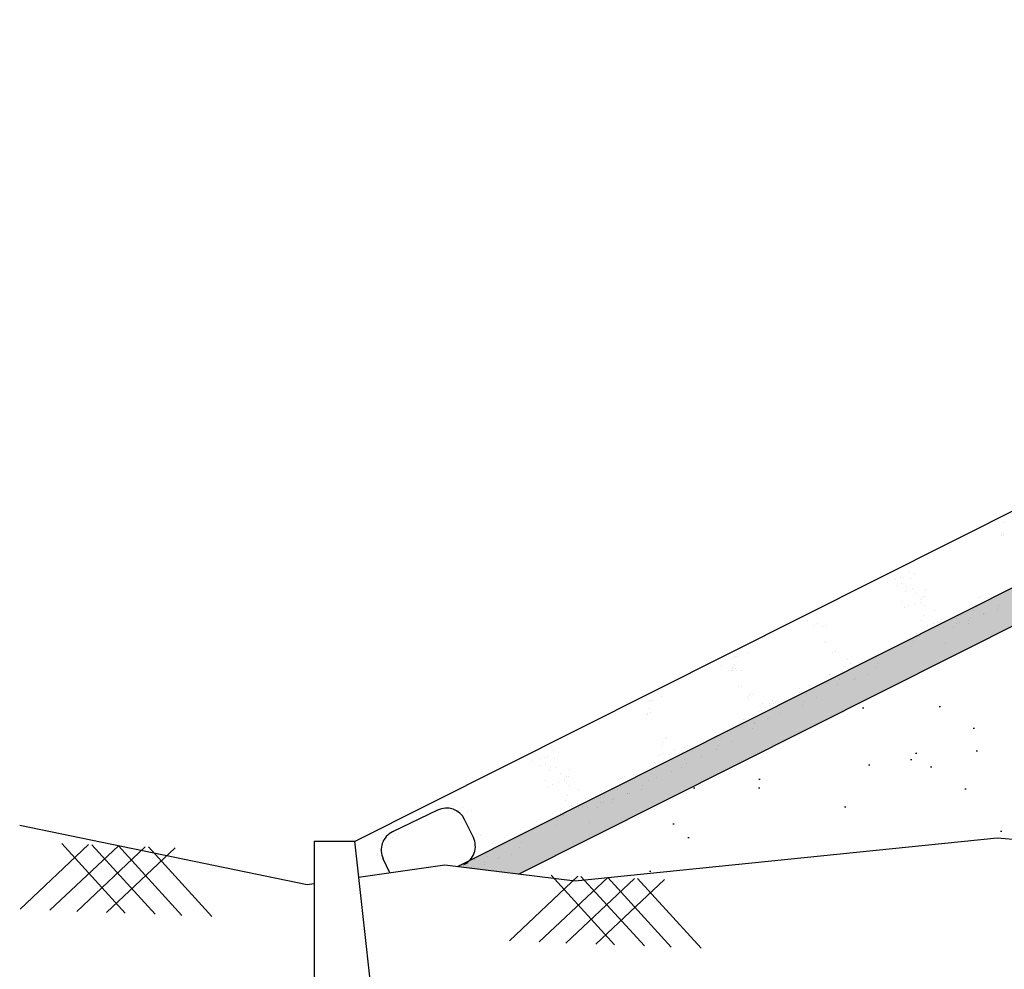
# Model space of a CAD drawing. Header units: feet. Extents: x -7746059455 to -3872629402, y -13315170761 to -6657188523.
# Tile 4 of 52: x -3873256916 to -3873252701, y -6657693337 to -6657689270. Entities that reach past the tile are written whole.
import ezdxf

# ---------------------------------------------------------------- set-up
doc = ezdxf.new("R2010")
doc.units = ezdxf.units.FT
doc.header["$MEASUREMENT"] = 0
doc.layers.add('CHNGE', color=7, linetype='Continuous')

msp = doc.modelspace()

# ---------------------------------------------------------------- hatches: boundary and pattern name
at = {"layer": 'CHNGE'}
h = msp.add_hatch(dxfattribs=at)
h.set_pattern_fill('AR-SAND', color=256, scale=86.328285, style=0)
h.set_pattern_definition([(37.5, (-3870976724.29, -6673349174.24), (-5.4381086, 166.3393916), [0, -131.2189933, 0, -146.7580846, 0, -140.2834632]), (7.5, (-3870976724.29, -6673349174.24), (152.781788, 243.63103), [0, -70.7891938, 0, -118.2697505, 0, -45.3223497]), (327.5, (-3870976830.47, -6673349174.24), (268.8385264, 0.4885364), [0, -43.1641425, 0, -155.3909131, 0, -202.8714699]), (317.5, (-3870976830.47, -6673349174.24), (259.5137545, 75.7682264), [0, -21.5820713, 0, -101.8673764, 0, -116.5431848])])
h.paths.add_polyline_path([(-3873248371.58046, -6657689707.310757), (-3873247403.127764, -6657689678.257175), (-3873247403.127764, -6657689531.433069), (-3873248408.464081, -6657689561.593156), (-3873255041.516309, -6657692896.230269), (-3873254778.484939, -6657692928.256517)])
h = msp.add_hatch(dxfattribs=at)
h.set_pattern_fill('AR-SAND', color=256, scale=345.31314, style=0)
h.set_pattern_definition([(37.5, (-3870976724.3, -6673349174.24), (-21.752434, 665.357566), [0, -524.875973, 0, -587.032338, 0, -561.133853]), (7.5, (-3870976724.3, -6673349174.2), (611.12715, 974.52412), [0, -283.156775, 0, -473.079002, 0, -181.289399]), (327.5, (-3870977149, -6673349174.24), (1075.354106, 1.954146), [0, -172.65657, 0, -621.563652, 0, -811.48588]), (317.5, (-3870977149, -6673349174.2), (1038.05502, 303.072905), [0, -86.328285, 0, -407.469506, 0, -466.17274])])
h.paths.add_polyline_path([(-3873242543.068716, -6657692741.53747), (-3873242429.510623, -6657692753.745241), (-3873242350.769674, -6657692793.053493), (-3873241326.261598, -6657692749.896756), (-3873240260.495854, -6657692791.905931), (-3873240234.663227, -6657692768.304132), (-3873240214.916797, -6657692793.702514), (-3873239537.429413, -6657692820.40696), (-3873239343.428549, -6657692762.298774), (-3873239230.237328, -6657692786.365392), (-3873237899.516822, -6657692884.826075), (-3873237443.513458, -6657692778.653745), (-3873236272.056505, -6657692884.826075), (-3873235269.547657, -6657692818.938295), (-3873235261.538633, -6657692811.620903), (-3873235256.515508, -6657692818.081785), (-3873235102.951938, -6657692807.989141), (-3873234697.850921, -6657692773.121767), (-3873233648.68041, -6657692880.230076), (-3873239960.053685, -6657689707.310757), (-3873240928.506382, -6657689678.257175), (-3873240928.506382, -6657689647.844201), (-3873244165.817072, -6657689550.724878), (-3873247403.127764, -6657689647.844201), (-3873247403.127764, -6657689678.257175), (-3873248371.58046, -6657689707.310757), (-3873254778.484939, -6657692928.256517), (-3873254538.416256, -6657692957.48687), (-3873252732.483259, -6657692773.121767), (-3873252327.382245, -6657692807.989141), (-3873251158.277676, -6657692884.826075), (-3873249986.820723, -6657692778.653745), (-3873249530.817359, -6657692884.826075), (-3873248200.096851, -6657692786.365392), (-3873248086.905631, -6657692762.298774), (-3873247892.904768, -6657692820.40696), (-3873247706.103575, -6657692813.043839), (-3873247695.722489, -6657692803.559231), (-3873247688.876443, -6657692812.364799), (-3873246104.072584, -6657692749.896756), (-3873245079.564507, -6657692793.053493), (-3873245000.823559, -6657692753.745241), (-3873244887.265465, -6657692741.53747), (-3873243715.16709, -6657692788.254181)])
h.paths.add_polyline_path([(-3873245561.491569, -6657691771.631115), (-3873242406.432378, -6657691771.631115), (-3873242406.432378, -6657692033.354577), (-3873245561.491569, -6657692033.354577)], flags=24)
h.paths.add_polyline_path([(-3873246017.769177, -6657689764.799646), (-3873241498.88491, -6657689764.799646), (-3873241498.88491, -6657690066.232875), (-3873246017.769177, -6657690066.232875)], flags=24)
h.paths.add_polyline_path([(-3873246006.637271, -6657690074.37874), (-3873241714.18581, -6657690074.37874), (-3873241714.18581, -6657690380.168839), (-3873246006.637271, -6657690380.168839)], flags=24)
h.paths.add_polyline_path([(-3873246017.769177, -6657690489.425151), (-3873241810.214455, -6657690489.425151), (-3873241810.214455, -6657690790.858376), (-3873246017.769177, -6657690790.858376)], flags=24)
h.paths.add_polyline_path([(-3873246017.769177, -6657690865.764797), (-3873241686.105875, -6657690865.764797), (-3873241686.105875, -6657691128.733075), (-3873246017.769177, -6657691128.733075)], flags=24)

# ---------------------------------------------------------------- linework, layer by layer
at = {"layer": 'CHNGE', "color": 31}
for p, q in [((-3873255482.61825, -6657692789.465399), (-3873248482.231327, -6657689270.157963)), ((-3873255041.516309, -6657692896.230281), (-3873248380.650051, -6657689547.610207)), ((-3873254778.484939, -6657692928.256529), (-3873248371.58046, -6657689707.310767)), ((-3873252702.319465, -6657691421.326711), (-3873252702.319465, -6657691421.326711)), ((-3873252712.300308, -6657691479.046885), (-3873252712.300308, -6657691479.046885)), ((-3873252705.971059, -6657691471.75217), (-3873252705.971059, -6657691471.75217)), ((-3873252705.744509, -6657691477.037074), (-3873252705.744509, -6657691477.037074)), ((-3873253133.946754, -6657691656.831136), (-3873253133.946754, -6657691656.831136)), ((-3873253106.055525, -6657691631.634611), (-3873253106.055525, -6657691631.634611)), ((-3873253085.672017, -6657691640.58951), (-3873253085.672017, -6657691640.58951)), ((-3873253199.404023, -6657691678.853683), (-3873253199.404023, -6657691678.853683)), ((-3873253169.211942, -6657691666.369169), (-3873253169.211942, -6657691666.369169)), ((-3873253161.177351, -6657691695.222432), (-3873253161.177351, -6657691695.222432)), ((-3873253144.174452, -6657691660.272161), (-3873253144.174452, -6657691660.272161)), ((-3873253142.227775, -6657691684.8929), (-3873253142.227775, -6657691684.8929)), ((-3873253117.996468, -6657691697.896035), (-3873253117.996468, -6657691697.896035)), ((-3873253105.078971, -6657691664.9428), (-3873253105.078971, -6657691664.9428)), ((-3873253126.266818, -6657691718.994143), (-3873253126.266818, -6657691718.994143)), ((-3873253095.089, -6657691704.189553), (-3873253095.089, -6657691704.189553)), ((-3873253078.167581, -6657691728.550586), (-3873253078.167581, -6657691728.550586)), ((-3873253042.353144, -6657691741.452143), (-3873253042.353144, -6657691741.452143)), ((-3873253038.062782, -6657691711.728025), (-3873253038.062782, -6657691711.728025)), ((-3873252802.447711, -6657691742.404521), (-3873252802.447711, -6657691742.404521)), ((-3873252711.395851, -6657691726.028039), (-3873252711.395851, -6657691726.028039)), ((-3873253141.807813, -6657691760.084188), (-3873253141.807813, -6657691760.084188)), ((-3873253110.571626, -6657691778.638467), (-3873253110.571626, -6657691778.638467)), ((-3873253085.283634, -6657691769.062204), (-3873253085.283634, -6657691769.062204)), ((-3873253059.996793, -6657691753.911721), (-3873253059.996793, -6657691753.911721)), ((-3873253059.250628, -6657691765.77937), (-3873253059.250628, -6657691765.77937)), ((-3873253050.980279, -6657691744.681263), (-3873253050.980279, -6657691744.681263)), ((-3873253044.121742, -6657691780.244036), (-3873253044.121742, -6657691780.244036)), ((-3873252826.00927, -6657691777.976143), (-3873252826.00927, -6657691777.976143)), ((-3873252813.091773, -6657691745.022906), (-3873252813.091773, -6657691745.022906)), ((-3873252728.324772, -6657691780.224902), (-3873252728.324772, -6657691780.224902)), ((-3873253129.521204, -6657691788.968), (-3873253129.521204, -6657691788.968)), ((-3873253048.280484, -6657691823.650834), (-3873253048.280484, -6657691823.650834)), ((-3873252999.099279, -6657691800.365582), (-3873252999.099279, -6657691800.365582)), ((-3873252887.626931, -6657691822.092702), (-3873252887.626931, -6657691822.092702)), ((-3873252834.279619, -6657691799.074251), (-3873252834.279619, -6657691799.074251)), ((-3873252819.408448, -6657691784.906382), (-3873252819.408448, -6657691784.906382)), ((-3873252791.481184, -6657691814.959459), (-3873252791.481184, -6657691814.959459)), ((-3873252790.982507, -6657691817.0379), (-3873252790.982507, -6657691817.0379)), ((-3873252780.754807, -6657691813.596881), (-3873252780.754807, -6657691813.596881)), ((-3873252732.480072, -6657691797.355249), (-3873252732.480072, -6657691797.355249)), ((-3873253545.286138, -6657691844.732477), (-3873253545.286138, -6657691844.732477)), ((-3873253517.933629, -6657691865.915804), (-3873253517.933629, -6657691865.915804)), ((-3873253498.984049, -6657691855.586273), (-3873253498.984049, -6657691855.586273)), ((-3873253460.716493, -6657691865.849797), (-3873253460.716493, -6657691865.849797)), ((-3873253056.550833, -6657691844.748942), (-3873253056.550833, -6657691844.748942)), ((-3873253031.048705, -6657691866.132795), (-3873253031.048705, -6657691866.132795)), ((-3873253002.991389, -6657691856.468454), (-3873253002.991389, -6657691856.468454)), ((-3873252968.346796, -6657691837.482824), (-3873252968.346796, -6657691837.482824)), ((-3873252906.576509, -6657691832.422239), (-3873252906.576509, -6657691832.422239)), ((-3873252904.714513, -6657691855.302071), (-3873252904.714513, -6657691855.302071)), ((-3873252894.486814, -6657691851.86105), (-3873252894.486814, -6657691851.86105)), ((-3873252855.861292, -6657691854.130266), (-3873252855.861292, -6657691854.130266)), ((-3873252855.79876, -6657691842.011731), (-3873252855.79876, -6657691842.011731)), ((-3873252846.212079, -6657691835.619425), (-3873252846.212079, -6657691835.619425)), ((-3873253481.61155, -6657691869.394458), (-3873253481.61155, -6657691869.394458)), ((-3873253078.132504, -6657691899.804957), (-3873253078.132504, -6657691899.804957)), ((-3873253063.834397, -6657691910.971125), (-3873253063.834397, -6657691910.971125)), ((-3873253000.677984, -6657691876.236567), (-3873253000.677984, -6657691876.236567)), ((-3873252981.264294, -6657691870.436063), (-3873252981.264294, -6657691870.436063)), ((-3873252959.944082, -6657691873.883593), (-3873252959.944082, -6657691873.883593)), ((-3873252919.438991, -6657691873.545336), (-3873252919.438991, -6657691873.545336)), ((-3873253471.806184, -6657691934.26711), (-3873253471.806184, -6657691934.26711)), ((-3873253462.652654, -6657691937.534039), (-3873253462.652654, -6657691937.534039)), ((-3873253128.151971, -6657691938.023398), (-3873253128.151971, -6657691938.023398)), ((-3873253091.050004, -6657691932.758191), (-3873253091.050004, -6657691932.758191)), ((-3873252952.385665, -6657691939.884489), (-3873252952.385665, -6657691939.884489)), ((-3873253801.912512, -6657691980.642313), (-3873253801.912512, -6657691980.642313)), ((-3873253435.041269, -6657691979.172006), (-3873253435.041269, -6657691979.172006)), ((-3873253424.813572, -6657691975.730989), (-3873253424.813572, -6657691975.730989)), ((-3873253191.792201, -6657691969.557001), (-3873253191.792201, -6657691969.557001)), ((-3873253099.320351, -6657691953.856303), (-3873253099.320351, -6657691953.856303)), ((-3873253910.980184, -6657692034.330837), (-3873253910.980184, -6657692034.330837)), ((-3873253860.414946, -6657692000.324965), (-3873253860.414946, -6657692000.324965)), ((-3873253855.796189, -6657692029.652315), (-3873253855.796189, -6657692029.652315)), ((-3873253850.187245, -6657691996.883943), (-3873253850.187245, -6657691996.883943)), ((-3873253842.878691, -6657691996.699079), (-3873253842.878691, -6657691996.699079)), ((-3873253371.354996, -6657692008.232823), (-3873253371.354996, -6657692008.232823)), ((-3873253359.747665, -6657692027.161829), (-3873253359.747665, -6657692027.161829)), ((-3873253319.26619, -6657692031.343828), (-3873253319.26619, -6657692031.343828)), ((-3873253246.305029, -6657692025.218114), (-3873253246.305029, -6657692025.218114)), ((-3873253883.627673, -6657692055.514167), (-3873253883.627673, -6657692055.514167)), ((-3873253870.39579, -6657692058.045133), (-3873253870.39579, -6657692058.045133)), ((-3873253864.678093, -6657692045.184637), (-3873253864.678093, -6657692045.184637)), ((-3873253864.066536, -6657692050.750423), (-3873253864.066536, -6657692050.750423)), ((-3873253863.83999, -6657692056.035321), (-3873253863.83999, -6657692056.035321)), ((-3873253851.446211, -6657692047.715606), (-3873253851.446211, -6657692047.715606)), ((-3873253847.305596, -6657692058.992818), (-3873253847.305596, -6657692058.992818)), ((-3873253826.410538, -6657692055.448157), (-3873253826.410538, -6657692055.448157)), ((-3873253450.356949, -6657692076.176034), (-3873253450.356949, -6657692076.176034)), ((-3873253448.810685, -6657692075.71064), (-3873253448.810685, -6657692075.71064)), ((-3873253392.936669, -6657692063.288839), (-3873253392.936669, -6657692063.288839)), ((-3873253387.200535, -6657692041.441478), (-3873253387.200535, -6657692041.441478)), ((-3873253336.503975, -6657692038.268252), (-3873253336.503975, -6657692038.268252)), ((-3873253288.067064, -6657692074.564871), (-3873253288.067064, -6657692074.564871)), ((-3873253254.575379, -6657692046.316221), (-3873253254.575379, -6657692046.316221)), ((-3873253464.595618, -6657692111.075738), (-3873253464.595618, -6657692111.075738)), ((-3873253454.367918, -6657692107.634712), (-3873253454.367918, -6657692107.634712)), ((-3873253414.124516, -6657692117.340187), (-3873253414.124516, -6657692117.340187)), ((-3873253406.093182, -6657692091.393088), (-3873253406.093182, -6657692091.393088)), ((-3873253405.854166, -6657692096.242074), (-3873253405.854166, -6657692096.242074)), ((-3873253346.569498, -6657692094.247523), (-3873253346.569498, -6657692094.247523)), ((-3873253336.341801, -6657692090.8065), (-3873253336.341801, -6657692090.8065)), ((-3873253837.500229, -6657692123.86547), (-3873253837.500229, -6657692123.86547)), ((-3873253828.3467, -6657692127.132403), (-3873253828.3467, -6657692127.132403)), ((-3873253786.080204, -6657692155.407113), (-3873253786.080204, -6657692155.407113)), ((-3873253779.911684, -6657692158.728355), (-3873253779.911684, -6657692158.728355)), ((-3873253578.327622, -6657692149.339907), (-3873253578.327622, -6657692149.339907)), ((-3873253578.314754, -6657692134.761908), (-3873253578.314754, -6657692134.761908)), ((-3873253568.099924, -6657692145.898885), (-3873253568.099924, -6657692145.898885)), ((-3873253548.191694, -6657692155.748757), (-3873253548.191694, -6657692155.748757)), ((-3873253535.978746, -6657692123.226492), (-3873253535.978746, -6657692123.226492)), ((-3873253519.825188, -6657692129.657259), (-3873253519.825188, -6657692129.657259)), ((-3873254226.108991, -6657692189.923327), (-3873254226.108991, -6657692189.923327)), ((-3873254215.881292, -6657692186.482303), (-3873254215.881292, -6657692186.482303)), ((-3873254208.572736, -6657692186.297442), (-3873254208.572736, -6657692186.297442)), ((-3873254167.606554, -6657692170.240675), (-3873254167.606554, -6657692170.240675)), ((-3873253800.735317, -6657692168.770367), (-3873253800.735317, -6657692168.770367)), ((-3873253794.350552, -6657692176.505223), (-3873253794.350552, -6657692176.505223)), ((-3873253790.507618, -6657692165.329345), (-3873253790.507618, -6657692165.329345)), ((-3873253737.04904, -6657692197.831186), (-3873253737.04904, -6657692197.831186)), ((-3873253705.788742, -6657692196.548733), (-3873253705.788742, -6657692196.548733)), ((-3873253692.059629, -6657692187.604078), (-3873253692.059629, -6657692187.604078)), ((-3873253689.254347, -6657692199.50623), (-3873253689.254347, -6657692199.50623)), ((-3873253681.865049, -6657692193.152664), (-3873253681.865049, -6657692193.152664)), ((-3873253625.041766, -6657692171.775303), (-3873253625.041766, -6657692171.775303)), ((-3873253561.109193, -6657692188.701996), (-3873253561.109193, -6657692188.701996)), ((-3873253504.191812, -6657692172.58229), (-3873253504.191812, -6657692172.58229)), ((-3873254236.089835, -6657692247.643499), (-3873254236.089835, -6657692247.643499)), ((-3873254229.760584, -6657692240.348783), (-3873254229.760584, -6657692240.348783)), ((-3873254229.534033, -6657692245.633682), (-3873254229.534033, -6657692245.633682)), ((-3873254221.490234, -6657692219.250675), (-3873254221.490234, -6657692219.250675)), ((-3873254217.140257, -6657692237.313963), (-3873254217.140257, -6657692237.313963)), ((-3873253752.894579, -6657692231.039838), (-3873253752.894579, -6657692231.039838)), ((-3873253725.441711, -6657692216.76019), (-3873253725.441711, -6657692216.76019)), ((-3873253706.492133, -6657692206.430654), (-3873253706.492133, -6657692206.430654)), ((-3873253658.055223, -6657692242.727275), (-3873253658.055223, -6657692242.727275)), ((-3873253567.348226, -6657692207.316846), (-3873253567.348226, -6657692207.316846)), ((-3873253816.050991, -6657692265.774396), (-3873253816.050991, -6657692265.774396)), ((-3873253814.504729, -6657692265.308996), (-3873253814.504729, -6657692265.308996)), ((-3873253771.787228, -6657692280.991448), (-3873253771.787228, -6657692280.991448)), ((-3873253771.548212, -6657692285.840439), (-3873253771.548212, -6657692285.840439)), ((-3873253758.630714, -6657692252.887202), (-3873253758.630714, -6657692252.887202)), ((-3873253716.557657, -6657692262.409925), (-3873253716.557657, -6657692262.409925)), ((-3873253706.329957, -6657692258.968901), (-3873253706.329957, -6657692258.968901)), ((-3873253944.0088, -6657692324.36027), (-3873253944.0088, -6657692324.36027)), ((-3873253901.672792, -6657692312.824856), (-3873253901.672792, -6657692312.824856)), ((-3873253885.519234, -6657692319.25562), (-3873253885.519234, -6657692319.25562)), ((-3873253830.289663, -6657692300.674098), (-3873253830.289663, -6657692300.674098)), ((-3873253820.061965, -6657692297.233074), (-3873253820.061965, -6657692297.233074)), ((-3873253779.818562, -6657692306.938543), (-3873253779.818562, -6657692306.938543)), ((-3873254160.044596, -6657692366.103582), (-3873254160.044596, -6657692366.103582)), ((-3873254151.774247, -6657692345.005478), (-3873254151.774247, -6657692345.005478)), ((-3873254145.605727, -6657692348.326717), (-3873254145.605727, -6657692348.326717)), ((-3873253990.735811, -6657692361.373663), (-3873253990.735811, -6657692361.373663)), ((-3873253944.021668, -6657692338.93827), (-3873253944.021668, -6657692338.93827)), ((-3873253933.793969, -6657692335.497249), (-3873253933.793969, -6657692335.497249)), ((-3873253913.88574, -6657692345.34712), (-3873253913.88574, -6657692345.34712)), ((-3873253869.885859, -6657692362.18065), (-3873253869.885859, -6657692362.18065)), ((-3873254629.845051, -6657692400.231224), (-3873254629.845051, -6657692400.231224)), ((-3873254609.461542, -6657692409.186124), (-3873254609.461542, -6657692409.186124)), ((-3873254171.48568, -6657692415.466611), (-3873254171.48568, -6657692415.466611)), ((-3873254170.426641, -6657692376.832865), (-3873254170.426641, -6657692376.832865)), ((-3873254161.257979, -6657692412.025592), (-3873254161.257979, -6657692412.025592)), ((-3873254112.983243, -6657692395.783962), (-3873254112.983243, -6657692395.783962)), ((-3873254077.903872, -6657692408.889521), (-3873254077.903872, -6657692408.889521)), ((-3873254071.482787, -6657692386.147096), (-3873254071.482787, -6657692386.147096)), ((-3873254058.954295, -6657692398.559985), (-3873254058.954295, -6657692398.559985)), ((-3873254057.753674, -6657692377.202438), (-3873254057.753674, -6657692377.202438)), ((-3873254047.559091, -6657692382.751026), (-3873254047.559091, -6657692382.751026)), ((-3873253933.042272, -6657692396.91521), (-3873253933.042272, -6657692396.91521)), ((-3873253926.803236, -6657692378.300356), (-3873253926.803236, -6657692378.300356)), ((-3873254723.193549, -6657692447.450296), (-3873254723.193549, -6657692447.450296)), ((-3873254693.001464, -6657692434.965782), (-3873254693.001464, -6657692434.965782)), ((-3873254667.963975, -6657692428.868775), (-3873254667.963975, -6657692428.868775)), ((-3873254666.017299, -6657692453.489511), (-3873254666.017299, -6657692453.489511)), ((-3873254657.736279, -6657692425.427752), (-3873254657.736279, -6657692425.427752)), ((-3873254628.868495, -6657692433.539411), (-3873254628.868495, -6657692433.539411)), ((-3873254198.279431, -6657692452.415259), (-3873254198.279431, -6657692452.415259)), ((-3873254194.543768, -6657692454.112836), (-3873254194.543768, -6657692454.112836)), ((-3873254181.626271, -6657692421.1596), (-3873254181.626271, -6657692421.1596)), ((-3873254166.96689, -6657692457.438328), (-3873254166.96689, -6657692457.438328)), ((-3873254135.123017, -6657692417.680703), (-3873254135.123017, -6657692417.680703)), ((-3873254069.140767, -6657692437.807039), (-3873254069.140767, -6657692437.807039)), ((-3873254061.000078, -6657692455.501082), (-3873254061.000078, -6657692455.501082)), ((-3873253997.359847, -6657692423.967478), (-3873253997.359847, -6657692423.967478)), ((-3873254684.966878, -6657692463.819044), (-3873254684.966878, -6657692463.819044)), ((-3873254650.056343, -6657692487.590754), (-3873254650.056343, -6657692487.590754)), ((-3873254641.785994, -6657692466.492646), (-3873254641.785994, -6657692466.492646)), ((-3873254618.878522, -6657692472.786161), (-3873254618.878522, -6657692472.786161)), ((-3873254601.957106, -6657692497.1472), (-3873254601.957106, -6657692497.1472)), ((-3873254561.852307, -6657692480.32464), (-3873254561.852307, -6657692480.32464)), ((-3873254235.185372, -6657692494.624653), (-3873254235.185372, -6657692494.624653)), ((-3873254202.814115, -6657692475.210944), (-3873254202.814115, -6657692475.210944)), ((-3873254124.156492, -6657692490.235641), (-3873254124.156492, -6657692490.235641)), ((-3873254082.058264, -6657692470.760274), (-3873254082.058264, -6657692470.760274)), ((-3873254665.597338, -6657692528.6808), (-3873254665.597338, -6657692528.6808)), ((-3873254609.073156, -6657692537.658814), (-3873254609.073156, -6657692537.658814)), ((-3873254583.786319, -6657692522.508332), (-3873254583.786319, -6657692522.508332)), ((-3873254583.040154, -6657692534.37598), (-3873254583.040154, -6657692534.37598)), ((-3873254574.769804, -6657692513.277875), (-3873254574.769804, -6657692513.277875)), ((-3873254566.142668, -6657692510.048757), (-3873254566.142668, -6657692510.048757)), ((-3873254336.881296, -6657692513.619517), (-3873254336.881296, -6657692513.619517)), ((-3873254326.237236, -6657692511.001133), (-3873254326.237236, -6657692511.001133)), ((-3873254224.395791, -6657692530.266959), (-3873254224.395791, -6657692530.266959)), ((-3873254188.474065, -6657692517.28791), (-3873254188.474065, -6657692517.28791)), ((-3873254653.310731, -6657692557.564613), (-3873254653.310731, -6657692557.564613)), ((-3873254634.361152, -6657692547.235078), (-3873254634.361152, -6657692547.235078)), ((-3873254567.911267, -6657692548.84065), (-3873254567.911267, -6657692548.84065)), ((-3873254522.888804, -6657692568.962196), (-3873254522.888804, -6657692568.962196)), ((-3873254358.069143, -6657692567.670862), (-3873254358.069143, -6657692567.670862)), ((-3873254349.798792, -6657692546.572752), (-3873254349.798792, -6657692546.572752)), ((-3873254343.197973, -6657692553.502996), (-3873254343.197973, -6657692553.502996)), ((-3873254315.270709, -6657692583.556068), (-3873254315.270709, -6657692583.556068)), ((-3873254304.544335, -6657692582.193491), (-3873254304.544335, -6657692582.193491)), ((-3873254256.269597, -6657692565.951861), (-3873254256.269597, -6657692565.951861)), ((-3873254252.114297, -6657692548.821513), (-3873254252.114297, -6657692548.821513)), ((-3873254580.340357, -6657692613.345556), (-3873254580.340357, -6657692613.345556)), ((-3873254572.070009, -6657692592.247449), (-3873254572.070009, -6657692592.247449)), ((-3873254526.780915, -6657692625.065068), (-3873254526.780915, -6657692625.065068)), ((-3873254492.13632, -6657692606.079435), (-3873254492.13632, -6657692606.079435)), ((-3873254430.366035, -6657692601.01885), (-3873254430.366035, -6657692601.01885)), ((-3873254428.504038, -6657692623.898687), (-3873254428.504038, -6657692623.898687)), ((-3873254418.27634, -6657692620.45766), (-3873254418.27634, -6657692620.45766)), ((-3873254411.416456, -6657692590.689315), (-3873254411.416456, -6657692590.689315)), ((-3873254379.650815, -6657692622.726878), (-3873254379.650815, -6657692622.726878)), ((-3873254379.588285, -6657692610.608342), (-3873254379.588285, -6657692610.608342)), ((-3873254370.001604, -6657692604.216034), (-3873254370.001604, -6657692604.216034)), ((-3873254314.772031, -6657692585.634513), (-3873254314.772031, -6657692585.634513)), ((-3873255127.119152, -6657692655.026826), (-3873255319.790902, -6657692748.320349)), ((-3873255064.781552, -6657692634.765046), (-3873255064.781552, -6657692634.765046)), ((-3873255037.429039, -6657692655.948375), (-3873255037.429039, -6657692655.948375)), ((-3873255018.47946, -6657692645.61884), (-3873255018.47946, -6657692645.61884)), ((-3873255001.106964, -6657692659.427026), (-3873255001.106964, -6657692659.427026)), ((-3873254980.211906, -6657692655.882367), (-3873254980.211906, -6657692655.882367)), ((-3873254601.922029, -6657692668.401571), (-3873254601.922029, -6657692668.401571)), ((-3873254554.838232, -6657692634.729408), (-3873254554.838232, -6657692634.729408)), ((-3873254524.467507, -6657692644.833182), (-3873254524.467507, -6657692644.833182)), ((-3873254505.053819, -6657692639.032674), (-3873254505.053819, -6657692639.032674)), ((-3873254483.733609, -6657692642.480207), (-3873254483.733609, -6657692642.480207)), ((-3873254443.228516, -6657692642.141947), (-3873254443.228516, -6657692642.141947)), ((-3873254974.175168, -6657692772.802042), (-3873255011.797717, -6657692695.103158)), ((-3873254651.941497, -6657692706.62001), (-3873254651.941497, -6657692706.62001)), ((-3873254614.839528, -6657692701.354807), (-3873254614.839528, -6657692701.354807)), ((-3873254587.623921, -6657692679.567739), (-3873254587.623921, -6657692679.567739)), ((-3873254476.175188, -6657692708.481101), (-3873254476.175188, -6657692708.481101)), ((-3873254991.301596, -6657692724.299681), (-3873254991.301596, -6657692724.299681)), ((-3873254982.148066, -6657692727.566607), (-3873254982.148066, -6657692727.566607)), ((-3873254715.581727, -6657692738.153612), (-3873254715.581727, -6657692738.153612)), ((-3873254623.109877, -6657692722.452913), (-3873254623.109877, -6657692722.452913)), ((-3873255655.363492, -6657692788.667343), (-3873255655.363492, -6657693565.62191)), ((-3873255655.363492, -6657692788.667343), (-3873255482.706921, -6657692788.667343)), ((-3873255482.706921, -6657692788.667343), (-3873255396.378636, -6657693565.62191)), ((-3873255379.910357, -6657692790.357534), (-3873255379.910357, -6657692790.357534)), ((-3873255369.682659, -6657692786.91651), (-3873255369.682659, -6657692786.91651)), ((-3873255362.374104, -6657692786.731647), (-3873255362.374104, -6657692786.731647)), ((-3873255321.407923, -6657692770.674883), (-3873255321.407923, -6657692770.674883)), ((-3873254954.536682, -6657692769.204576), (-3873254954.536682, -6657692769.204576)), ((-3873254944.308985, -6657692765.76355), (-3873254944.308985, -6657692765.76355)), ((-3873254770.094552, -6657692793.814725), (-3873254770.094552, -6657692793.814725)), ((-3873256914.402848, -6657693079.418498), (-3873256620.965893, -6657692802.761345)), ((-3873256786.54163, -6657693084.277221), (-3873256493.104675, -6657692807.620071)), ((-3873256464.005004, -6657693096.533614), (-3873256735.600111, -6657692798.405245)), ((-3873256671.907411, -6657693088.633321), (-3873256378.470456, -6657692811.976171)), ((-3873256336.143786, -6657693101.39234), (-3873256607.738894, -6657692803.263971)), ((-3873256544.046193, -6657693093.492053), (-3873256250.60924, -6657692816.834897)), ((-3873256221.509569, -6657693105.748442), (-3873256493.104675, -6657692807.620071)), ((-3873256093.648351, -6657693110.607167), (-3873256365.243456, -6657692812.4788)), ((-3873255375.291601, -6657692819.684883), (-3873255375.291601, -6657692819.684883)), ((-3873255370.941623, -6657692837.748171), (-3873255370.941623, -6657692837.748171)), ((-3873254906.695946, -6657692831.474047), (-3873254906.695946, -6657692831.474047)), ((-3873254890.850408, -6657692798.265393), (-3873254890.850408, -6657692798.265393)), ((-3873254879.243076, -6657692817.194395), (-3873254879.243076, -6657692817.194395)), ((-3873254860.293499, -6657692806.864863), (-3873254860.293499, -6657692806.864863)), ((-3873254843.055716, -6657692799.94044), (-3873254843.055716, -6657692799.94044)), ((-3873254778.364903, -6657692814.912832), (-3873254778.364903, -6657692814.912832)), ((-3873255389.891201, -6657692848.077703), (-3873255389.891201, -6657692848.077703)), ((-3873255383.561951, -6657692840.782994), (-3873255383.561951, -6657692840.782994)), ((-3873255383.3354, -6657692846.067891), (-3873255383.3354, -6657692846.067891)), ((-3873255330.950333, -6657692923.361581), (-3873255359.867235, -6657692863.641782)), ((-3873254969.85236, -6657692866.2086), (-3873254969.85236, -6657692866.2086)), ((-3873254968.306098, -6657692865.743205), (-3873254968.306098, -6657692865.743205)), ((-3873254912.43208, -6657692853.321408), (-3873254912.43208, -6657692853.321408)), ((-3873254870.359025, -6657692862.844131), (-3873254870.359025, -6657692862.844131)), ((-3873254860.131327, -6657692859.40311), (-3873254860.131327, -6657692859.40311)), ((-3873254811.856588, -6657692843.161483), (-3873254811.856588, -6657692843.161483)), ((-3873254984.091031, -6657692901.108306), (-3873254984.091031, -6657692901.108306)), ((-3873254973.863331, -6657692897.66728), (-3873254973.863331, -6657692897.66728)), ((-3873254933.619928, -6657692907.372751), (-3873254933.619928, -6657692907.372751)), ((-3873254925.588593, -6657692881.425653), (-3873254925.588593, -6657692881.425653)), ((-3873254925.349579, -6657692886.274647), (-3873254925.349579, -6657692886.274647)), ((-3873254820.080006, -6657693215.030229), (-3873254526.64305, -6657692938.373077)), ((-3873254692.218787, -6657693219.888956), (-3873254398.781833, -6657692943.231801)), ((-3873254369.682163, -6657693232.14535), (-3873254641.277268, -6657692934.016977)), ((-3873254577.58457, -6657693224.245058), (-3873254284.147614, -6657692947.587902)), ((-3873254241.820945, -6657693237.004075), (-3873254513.416051, -6657692938.875704)), ((-3873254449.723352, -6657693229.103786), (-3873254156.286397, -6657692952.446632)), ((-3873254127.186728, -6657693241.360174), (-3873254398.781833, -6657692943.231801)), ((-3873253999.32551, -6657693246.218901), (-3873254270.920614, -6657692948.090531))]:
    msp.add_line(p, q, dxfattribs=at)
at = {"layer": 'CHNGE'}
for points in [[(-3873256915.889517, -6657692720.285731), (-3873256915.889517, -6657692720.285731), (-3873255685.839561, -6657692974.376207), (-3873255655.363492, -6657692969.995335)], [(-3873255465.590424, -6657692942.715827), (-3873255096.03204, -6657692889.592538), (-3873254538.416256, -6657692957.48688), (-3873252732.483259, -6657692773.121778), (-3873252327.382245, -6657692807.989153), (-3873251158.277676, -6657692884.826086), (-3873249986.820723, -6657692778.653752), (-3873249530.817359, -6657692884.826086), (-3873248200.096851, -6657692786.365403), (-3873248086.905631, -6657692762.298787), (-3873247892.904768, -6657692820.406974), (-3873246104.072584, -6657692749.896768), (-3873245079.564507, -6657692793.053507), (-3873245000.823559, -6657692753.745249), (-3873244887.265465, -6657692741.537481), (-3873243715.16709, -6657692788.254194)]]:
    msp.add_lwpolyline(points, dxfattribs=at)
for centre, start, end in [((-3873255089.496599, -6657692732.725708), 25.83672284, 115.836703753), ((-3873255282.168352, -6657692826.019232), 115.836703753, 205.83672284), ((-3873255051.874049, -6657692810.424591), 295.836703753, 25.83672284)]:
    msp.add_arc(centre, 86.328285, start, end, dxfattribs=at)

doc.saveas('drawing.dxf')
